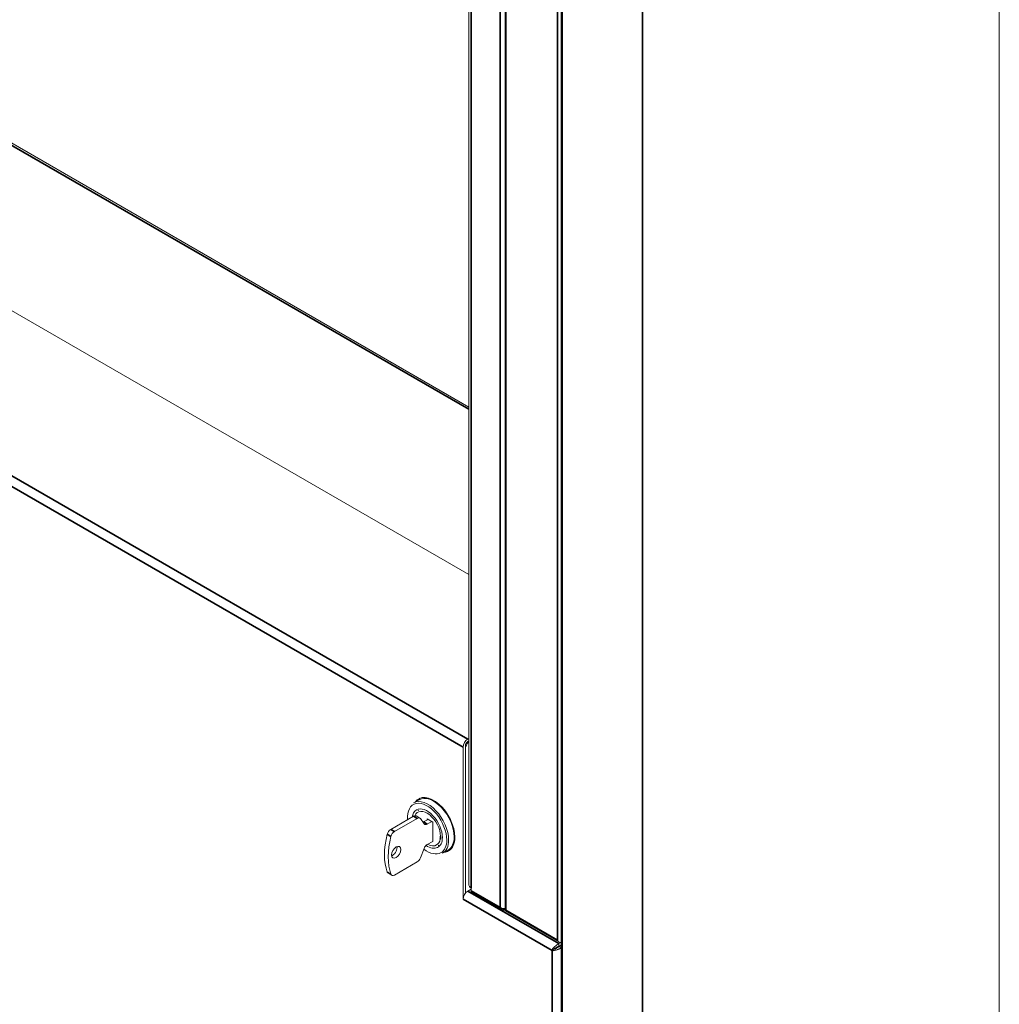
# Model space of a CAD drawing. Header units: millimetres. Extents: x 4 to 1188, y 1 to 840.
# Tile 122 of 256: x 967 to 1017, y 98 to 149. Entities that reach past the tile are written whole.
import ezdxf

# ---------------------------------------------------------------- set-up
doc = ezdxf.new("R2010")
doc.units = ezdxf.units.MM
doc.layers.add('1', color=7, linetype='Continuous')

msp = doc.modelspace()

# ---------------------------------------------------------------- linework, layer by layer
at = {"layer": '1', "color": 154, "linetype": 'Continuous', "lineweight": 13}
for p, q in [((992.2281, 187.5564), (992.2281, 103.0536)), ((1017.453, 81.1396), (1017.453, 187.8503)), ((995.0841, 186.0322), (995.0841, 79.2345)), ((990.3853, 182.7717), (990.3853, 104.3662)), ((990.3846, 128.7706), (957.531, 147.7387)), ((949.1807, 144.0099), (990.3848, 120.2207)), ((990.385, 120.2206), (950.2461, 143.3948)), ((990.3249, 111.8181), (990.3853, 111.853)), ((990.3249, 111.6875), (990.3853, 111.7224)), ((990.0892, 103.6477), (990.0892, 111.4099)), ((990.2024, 103.9452), (990.2024, 111.4752)), ((990.2024, 111.2901), (990.2024, 103.9453)), ((987.8391, 108.7209), (987.5562, 108.5576)), ((987.5562, 108.5576), (987.5561, 108.5575)), ((987.7829, 108.165), (987.7828, 108.1649)), ((987.8243, 108.1889), (987.7829, 108.165)), ((987.5557, 107.8787), (986.3905, 107.206)), ((987.7442, 107.7698), (986.5791, 107.0971)), ((987.8776, 107.783), (987.689, 107.8919)), ((988.0926, 107.4919), (987.9075, 107.7552)), ((988.2979, 107.7193), (988.0673, 107.5862)), ((988.2507, 107.7465), (988.2507, 107.6921)), ((988.5336, 107.5832), (988.2507, 107.7465)), ((988.4865, 107.6105), (988.2559, 107.4773)), ((989.388, 107.8059), (989.363, 107.7915)), ((988.5336, 106.5817), (988.5336, 107.5832)), ((989.5424, 107.4593), (989.5424, 107.3645)), ((988.2559, 106.4322), (988.5336, 106.5926)), ((987.9075, 105.7521), (988.0926, 106.2291)), ((988.8129, 106.381), (988.8543, 106.4049)), ((989.0395, 105.9884), (989.3224, 106.1517)), ((989.413, 106.2187), (989.4926, 106.2325)), ((986.5791, 104.8763), (987.7442, 105.5489)), ((986.2572, 104.9719), (986.4458, 104.863)), ((990.3251, 104.0559), (990.4946, 104.1537)), ((990.4946, 104.2138), (990.4946, 104.0723)), ((990.0892, 103.6477), (990.0894, 103.6478)), ((990.0894, 103.6476), (990.0892, 103.6477)), ((990.553, 103.9709), (992.0496, 103.1069)), ((992.2281, 103.0536), (992.2671, 103.0762)), ((992.2281, 103.0536), (995.0013, 101.4525)), ((994.6241, 101.0295), (994.7373, 101.0948)), ((994.9691, 101.244), (994.9691, 101.3747)), ((994.9692, 101.3748), (995.0745, 101.4356)), ((994.9692, 101.3748), (994.9692, 101.2441)), ((994.9692, 101.2441), (995.0841, 101.3105)), ((994.9824, 101.2209), (995.0841, 101.2797)), ((995.0841, 101.1622), (994.9824, 101.2209))]:
    msp.add_line(p, q, dxfattribs=at)
at = {"layer": '1', "color": 154, "linetype": 'Continuous', "lineweight": 35}
for p, q in [((992.2671, 187.5019), (992.2671, 103.0762)), ((994.907, 101.5521), (994.907, 185.9778)), ((995.1427, 81.4281), (995.1427, 185.8635)), ((999.2439, 183.4956), (999.2439, 76.785)), ((990.4946, 182.6193), (990.4946, 104.2138)), ((991.9748, 103.2177), (991.9748, 181.8409)), ((872.8698, 179.6309), (990.3249, 111.8181)), ((990.0892, 111.4099), (872.6341, 179.2226)), ((990.3852, 128.6576), (957.3643, 147.7222)), ((987.7442, 107.7698), (987.5557, 107.8787)), ((986.3905, 107.206), (986.5791, 107.0971)), ((988.0673, 107.5862), (988.2559, 107.4773)), ((986.4008, 106.8472), (986.2122, 106.9561)), ((986.2122, 105.0291), (986.4008, 104.9203)), ((994.6241, 101.0295), (990.0894, 103.6476)), ((990.3251, 104.0559), (994.9691, 101.3747)), ((990.4946, 104.0723), (991.9748, 103.2177)), ((992.2671, 103.0762), (994.907, 101.5521)), ((994.6241, 79.4522), (994.6241, 101.0295))]:
    msp.add_line(p, q, dxfattribs=at)
at = {"layer": '1', "color": 154, "linetype": 'Continuous', "lineweight": 13}
for centre, major_axis, start_param, end_param in [((990.3249, 111.546), (-0.1667, -0.2887), 3.9269908, 5.4977871), ((990.4852, 111.4534), (0.2, 0.3464), 1.1464604, 2.3561945), ((990.3249, 111.546), (-0.0867, -0.1501), 3.9269908, 5.4977871), ((988.2979, 107.273), (-0.7417, 1.2846), 3.9269908, 6.2831853), ((988.5807, 107.4363), (0.7667, -1.3279), 0.7853982, 3.416482), ((988.6939, 107.5016), (0.7667, -1.3279), 3.2155183, 3.3977306), ((988.6939, 107.5016), (0.7667, -1.3279), 3.2154636, 3.3976736), ((988.5807, 107.4363), (0.7417, -1.2846), 0.7853982, 3.1416908), ((988.7693, 107.5451), (0.6667, -1.1547), 2.6986433, 2.8591591), ((988.2507, 107.2458), (0.7083, -1.2269), 0.7853982, 4.0279145), ((988.2507, 107.2458), (-0.55, 0.9526), 0, 0.6193846), ((988.2507, 107.2458), (0.4817, -0.8343), 0.7853982, 3.5475453), ((988.2507, 107.2458), (-0.55, 0.9526), 3.9269908, 6.2831853), ((988.2979, 107.273), (0.5167, -0.8949), 3.1125329, 3.1416908), ((988.2979, 107.273), (-0.515, 0.892), 6.2567763, 6.2831853), ((987.5557, 107.6609), (-0.1333, -0.2309), 3.1415927, 3.9269908), ((987.7442, 107.5521), (0.1333, 0.2309), 6.0213859, 7.0685835), ((986.3905, 106.9883), (-0.1333, -0.2309), 3.9269908, 5.1668097), ((986.5791, 106.8794), (0.1333, 0.2309), 0.7853982, 2.025217), ((988.0673, 107.8039), (0.1333, 0.2309), 3.7639062, 3.9269908), ((988.2559, 107.6951), (-0.1333, -0.2309), 6.0213859, 7.0685835), ((988.6404, 107.3945), (1.8156, 3.1446), 2.025217, 2.687172), ((988.829, 107.2857), (1.8156, 3.1446), 2.025217, 2.687172), ((988.2507, 107.2458), (-0.55, 0.9526), 2.281778, 3.9269908), ((988.2507, 107.2458), (0.4817, -0.8343), 0, 0.585907), ((988.2507, 107.2458), (0.7083, -1.2269), 0, 0.7853982), ((988.2979, 107.273), (0.5167, -0.8949), 0.5769731, 0.7535895), ((988.2979, 107.273), (-0.7417, 1.2846), 3.1415927, 3.9269908), ((988.5807, 107.4363), (0.7417, -1.2846), 0, 0.7853982), ((988.5807, 107.4363), (0.7667, -1.3279), 0, 0.7853982), ((988.7693, 107.5451), (0.6667, -1.1547), 0.2823659, 0.4429798), ((986.4783, 106.1462), (0.1667, 0.2887), 3.7428149, 5.4977871), ((986.4783, 106.1462), (0.1667, 0.2887), 5.4977871, 5.681963), ((988.2507, 107.2458), (0.7083, -1.2269), 5.3288284, 6.2831853), ((988.2559, 106.2145), (-0.1333, -0.2309), 3.9269908, 4.9741884), ((988.2507, 107.2458), (0.4817, -0.8343), 5.5365662, 6.2831853), ((988.2979, 107.273), (-0.515, 0.892), 3.1415927, 3.1787027), ((988.2979, 107.273), (0.5167, -0.8949), 0, 0.0346557), ((988.5807, 107.4363), (0.7667, -1.3279), 6.0270473, 6.2831853), ((988.6939, 107.5016), (0.7667, -1.3279), 6.0270473, 6.2092597), ((988.6939, 107.5016), (0.7667, -1.3279), 6.0271024, 6.2093124), ((988.8353, 107.5832), (0.7667, -1.3279), 6.017398, 6.1163829), ((987.7442, 105.7667), (0.1333, 0.2309), 3.9269908, 4.9741884), ((986.3905, 105.2029), (-0.1333, -0.2309), 5.8287646, 6.283197), ((986.5791, 105.094), (0.1333, 0.2309), 2.687172, 3.9269908), ((990.7586, 104.3662), (0.3733, 0), 3.1415927, 3.9269908), ((990.3251, 103.7837), (-0.1667, -0.2887), 3.9269908, 5.4977871), ((990.636, 104.154), (-0.1, -0.1732), 5.4977871, 5.8376241), ((995.0013, 101.6065), (-0.0943, 0.1633), 1.5707963, 3.1415927)]:
    msp.add_ellipse(centre, major_axis=major_axis, ratio=0.5773503, start_param=start_param, end_param=end_param, dxfattribs=at)
at = {"layer": '1', "color": 154, "linetype": 'Continuous', "lineweight": 35}
for centre, major_axis, ratio, start_param, end_param in [((988.2507, 107.2458), (0.4817, -0.8343), 0.5773503, 0.585907, 0.7853982), ((992.1163, 103.2994), (-0.1914, 0.0815), 0.7115312, 1.0793995, 2.6501958), ((992.1163, 103.2994), (0.0252, 0.2065), 0.7115312, 2.0621932, 2.7916808)]:
    msp.add_ellipse(centre, major_axis=major_axis, ratio=ratio, start_param=start_param, end_param=end_param, dxfattribs=at)
at = {"layer": '1', "color": 154, "linetype": 'Continuous', "lineweight": 13}
msp.add_ellipse((986.6668, 106.0373), major_axis=(0.1667, 0.2887), ratio=0.5773503, dxfattribs=at)
for points, knots in [([(990.5527, 103.9711), (990.5517, 103.9717), (990.5507, 103.9723), (990.5452, 103.9756), (990.541, 103.9784), (990.533, 103.9842), (990.5292, 103.9873), (990.5239, 103.9922), (990.5222, 103.9938), (990.5189, 103.9972), (990.5174, 103.9989), (990.513, 104.0041), (990.5104, 104.0077), (990.506, 104.015), (990.5041, 104.0187), (990.5027, 104.0225)], [0, 0, 0, 0, 0.0432453, 0.0432453, 0.2345963, 0.2345963, 0.4259472, 0.4259472, 0.5216227, 0.5216227, 0.6172981, 0.6172981, 0.8086491, 0.8086491, 1, 1, 1, 1]), ([(992.0368, 103.1187), (992.0437, 103.1122), (992.0684, 103.0931), (992.1199, 103.0786), (992.1804, 103.08), (992.215, 103.0937), (992.2301, 103.1022)], [0, 0, 0, 0, 0.135302, 0.4556588, 0.7557723, 1, 1, 1, 1]), ([(994.6233, 101.0637), (994.6207, 101.0599), (994.6193, 101.0541), (994.6196, 101.0414), (994.6214, 101.0347), (994.6241, 101.0295)], [0, 0, 0, 0, 0.5, 0.5, 1, 1, 1, 1]), ([(994.9691, 101.3747), (994.936, 101.3562), (994.9007, 101.3326), (994.8314, 101.28), (994.7973, 101.2511), (994.7359, 101.1943), (994.7081, 101.1661), (994.6601, 101.1125), (994.6397, 101.0871), (994.6233, 101.0637)], [0, 0, 0, 0, 0.25, 0.25, 0.5, 0.5, 0.75, 0.75, 1, 1, 1, 1]), ([(995.0955, 101.1556), (995.0921, 101.1536), (995.0852, 101.1496), (995.0743, 101.1436), (995.0632, 101.1377), (995.0517, 101.1318), (995.04, 101.126), (995.028, 101.1203), (995.0159, 101.1147), (995.0035, 101.1091), (994.9909, 101.1036), (994.9782, 101.0983), (994.9654, 101.0931), (994.9525, 101.088), (994.9396, 101.083), (994.9266, 101.0782), (994.9137, 101.0736), (994.9007, 101.0691), (994.8879, 101.0647), (994.8751, 101.0605), (994.8469, 101.0516), (994.8039, 101.0392), (994.7578, 101.0283), (994.7232, 101.0214), (994.6986, 101.0172), (994.6751, 101.0138), (994.6606, 101.0124), (994.6534, 101.0117)], [0, 0, 0, 0, 0.0281726, 0.0561731, 0.0840205, 0.1117328, 0.1393273, 0.1668199, 0.1942258, 0.2215592, 0.2488332, 0.2760544, 0.303196, 0.3302481, 0.3572047, 0.3840587, 0.4108019, 0.4374252, 0.4639185, 0.4902709, 0.5164707, 0.6394352, 0.7607077, 0.8208368, 0.880707, 0.9404019, 1, 1, 1, 1]), ([(994.7357, 101.1133), (994.7351, 101.1129), (994.7341, 101.1121), (994.7329, 101.1104), (994.7323, 101.1082), (994.7323, 101.1057), (994.7328, 101.103), (994.7338, 101.1002), (994.7353, 101.0974), (994.7366, 101.0957), (994.7373, 101.0948)], [0, 0, 0, 0, 0.1286049, 0.2512702, 0.37, 0.487658, 0.6073327, 0.7316505, 0.8623573, 1, 1, 1, 1]), ([(994.9691, 101.244), (994.9667, 101.2428), (994.962, 101.2402), (994.9546, 101.2362), (994.9469, 101.232), (994.9391, 101.2276), (994.931, 101.2231), (994.9228, 101.2186), (994.9144, 101.2139), (994.906, 101.2091), (994.8974, 101.2043), (994.8888, 101.1995), (994.8801, 101.1946), (994.8715, 101.1898), (994.8629, 101.1849), (994.8544, 101.1801), (994.838, 101.1709), (994.8145, 101.1577), (994.7888, 101.1432), (994.7679, 101.1315), (994.751, 101.1219), (994.7408, 101.1162), (994.7357, 101.1133)], [0, 0, 0, 0, 0.0313297, 0.0625279, 0.0936805, 0.124866, 0.1561551, 0.1876112, 0.2192893, 0.2512354, 0.2834653, 0.3159732, 0.3487456, 0.3817611, 0.4149922, 0.4484051, 0.4819611, 0.6091603, 0.73837, 0.8252224, 0.912488, 1, 1, 1, 1]), ([(994.7373, 101.0948), (994.7377, 101.0938), (994.7386, 101.0918), (994.7402, 101.0891), (994.7422, 101.0868), (994.7449, 101.0845), (994.7479, 101.0833), (994.7507, 101.0834), (994.7519, 101.0839), (994.7525, 101.0842)], [0, 0, 0, 0, 0.1378937, 0.2688373, 0.3933807, 0.5132759, 0.7482206, 0.8711324, 1, 1, 1, 1]), ([(994.7525, 101.0842), (994.7575, 101.0872), (994.7676, 101.0931), (994.7843, 101.1031), (994.805, 101.1154), (994.8303, 101.1305), (994.8533, 101.1442), (994.869, 101.1536), (994.8769, 101.1582), (994.8848, 101.163), (994.8928, 101.1677), (994.9008, 101.1725), (994.9088, 101.1772), (994.9168, 101.1819), (994.9247, 101.1866), (994.9325, 101.1913), (994.9401, 101.1958), (994.9477, 101.2003), (994.955, 101.2047), (994.9622, 101.209), (994.9692, 101.2131), (994.976, 101.2171), (994.9803, 101.2197), (994.9824, 101.2209)], [0, 0, 0, 0, 0.0875052, 0.1747839, 0.2616691, 0.3908682, 0.5179328, 0.549355, 0.5806651, 0.6118307, 0.6428238, 0.6736213, 0.7042055, 0.7345648, 0.7646944, 0.7945764, 0.824218, 0.853663, 0.8829629, 0.9121764, 0.9413701, 0.9706177, 1, 1, 1, 1]), ([(994.6534, 101.0117), (994.6522, 101.0117), (994.6497, 101.0116), (994.6458, 101.0125), (994.6417, 101.014), (994.6379, 101.016), (994.6344, 101.0184), (994.6314, 101.0208), (994.6287, 101.0235), (994.6262, 101.0264), (994.6248, 101.0285), (994.6241, 101.0295)], [0, 0, 0, 0, 0.1217019, 0.2492118, 0.380288, 0.5123036, 0.6168006, 0.7188637, 0.8173076, 0.9112108, 1, 1, 1, 1])]:
    msp.add_open_spline(points, degree=3, knots=knots, dxfattribs=at)
for points in [[(994.9691, 101.3747), (994.9691, 101.3747), (994.9692, 101.3747), (994.9692, 101.3748)], [(994.9691, 101.244), (994.9691, 101.2441), (994.9692, 101.2441), (994.9692, 101.2441)]]:
    msp.add_open_spline(points, degree=3, dxfattribs=at)

doc.saveas('drawing.dxf')
